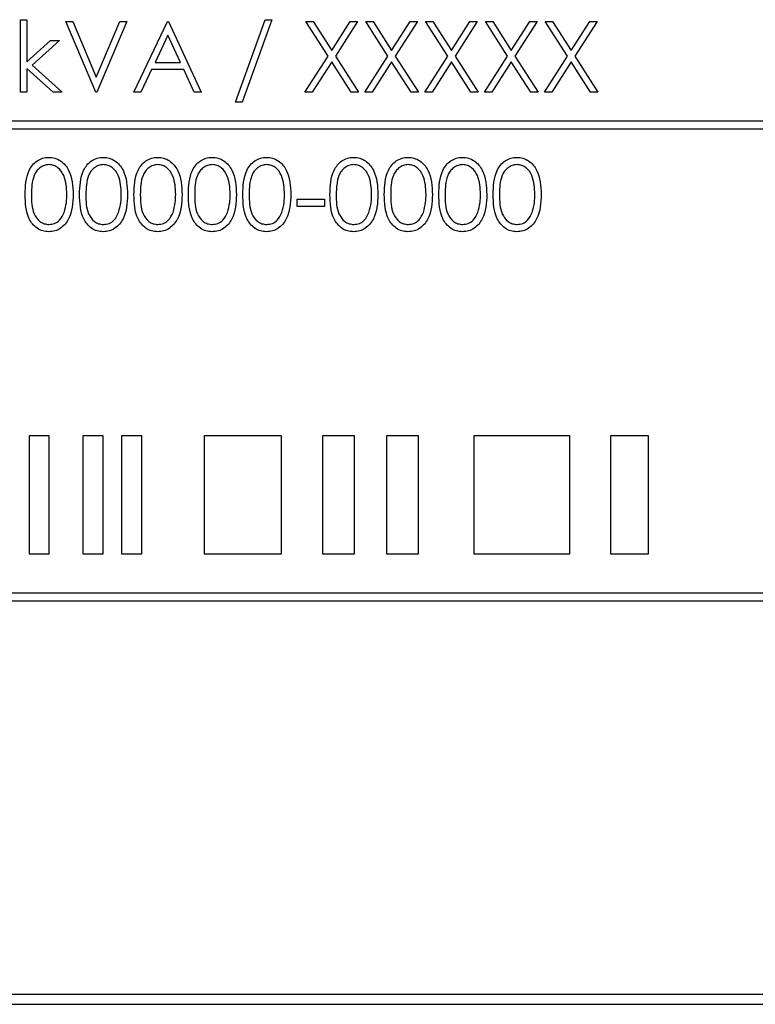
# Paper-space layout 'Blatt3' of a CAD drawing. Header units: millimetres. Extents: x 5 to 418, y 2 to 292.
# Tile 29 of 53: x 71.18 to 77.42, y 204.82 to 213.16. Entities that reach past the tile are written whole.
import ezdxf

# ---------------------------------------------------------------- set-up
doc = ezdxf.new("R2010")
doc.units = ezdxf.units.MM

psp = doc.layouts.new('Blatt3')

# ---------------------------------------------------------------- linework, layer by layer
at = {"color": 7, "linetype": 'Continuous', "lineweight": 25}
for p, q in [((71.1882, 213.1624), (71.242, 213.1624)), ((71.1882, 212.547), (71.1882, 213.1624)), ((71.242, 213.1624), (71.242, 212.8066)), ((71.5728, 213.147), (71.6305, 213.147)), ((71.8267, 212.547), (71.5728, 213.147)), ((71.6305, 213.147), (71.8305, 212.6742)), ((71.8305, 212.6742), (72.0305, 213.147)), ((72.0882, 213.147), (71.8344, 212.547)), ((72.0305, 213.147), (72.0882, 213.147)), ((72.1497, 212.547), (72.4344, 213.147)), ((72.4344, 213.147), (72.442, 213.147)), ((72.442, 213.147), (72.719, 212.547)), ((73.0113, 212.4624), (73.2622, 213.1624)), ((73.319, 213.1624), (73.068, 212.4624)), ((73.2622, 213.1624), (73.319, 213.1624)), ((73.6074, 213.147), (73.6696, 213.147)), ((73.7957, 212.853), (73.6074, 213.147)), ((73.6696, 213.147), (73.8267, 212.9016)), ((73.8267, 212.9016), (73.9838, 213.147)), ((74.0459, 213.147), (73.8578, 212.853)), ((73.9838, 213.147), (74.0459, 213.147)), ((74.3033, 212.853), (74.1151, 213.147)), ((74.1151, 213.147), (74.1773, 213.147)), ((74.1773, 213.147), (74.3344, 212.9016)), ((74.3344, 212.9016), (74.4914, 213.147)), ((74.5536, 213.147), (74.3655, 212.853)), ((74.4914, 213.147), (74.5536, 213.147)), ((74.6228, 213.147), (74.685, 213.147)), ((74.811, 212.853), (74.6228, 213.147)), ((74.685, 213.147), (74.842, 212.9016)), ((74.842, 212.9016), (74.9991, 213.147)), ((75.0613, 213.147), (74.8732, 212.853)), ((74.9991, 213.147), (75.0613, 213.147)), ((75.3187, 212.853), (75.1305, 213.147)), ((75.1305, 213.147), (75.1926, 213.147)), ((75.1926, 213.147), (75.3497, 212.9016)), ((75.3497, 212.9016), (75.5068, 213.147)), ((75.569, 213.147), (75.3809, 212.853)), ((75.5068, 213.147), (75.569, 213.147)), ((75.6382, 213.147), (75.7003, 213.147)), ((75.8264, 212.853), (75.6382, 213.147)), ((75.7003, 213.147), (75.8574, 212.9016)), ((75.8574, 212.9016), (76.0145, 213.147)), ((76.0767, 213.147), (75.8886, 212.853)), ((76.0145, 213.147), (76.0767, 213.147)), ((71.242, 212.8066), (71.4416, 212.9855)), ((71.519, 212.9855), (71.2875, 212.7778)), ((71.4416, 212.9855), (71.519, 212.9855)), ((72.4376, 213.0301), (72.3289, 212.8009)), ((72.5434, 212.8009), (72.4376, 213.0301)), ((72.3289, 212.8009), (72.5434, 212.8009)), ((73.5997, 212.547), (73.7957, 212.853)), ((73.8267, 212.8045), (73.6619, 212.547)), ((73.9914, 212.547), (73.8267, 212.8045)), ((73.8578, 212.853), (74.0536, 212.547)), ((74.1074, 212.547), (74.3033, 212.853)), ((74.3344, 212.8045), (74.1696, 212.547)), ((74.4991, 212.547), (74.3344, 212.8045)), ((74.3655, 212.853), (74.5613, 212.547)), ((74.6151, 212.547), (74.811, 212.853)), ((74.842, 212.8045), (74.6773, 212.547)), ((75.0068, 212.547), (74.842, 212.8045)), ((74.8732, 212.853), (75.069, 212.547)), ((75.1228, 212.547), (75.3187, 212.853)), ((75.3497, 212.8045), (75.185, 212.547)), ((75.5145, 212.547), (75.3497, 212.8045)), ((75.3809, 212.853), (75.5767, 212.547)), ((75.6305, 212.547), (75.8264, 212.853)), ((75.8574, 212.8045), (75.6926, 212.547)), ((76.0222, 212.547), (75.8574, 212.8045)), ((75.8886, 212.853), (76.0844, 212.547)), ((71.242, 212.7491), (71.242, 212.547)), ((71.4648, 212.547), (71.242, 212.7491)), ((71.2875, 212.7778), (71.542, 212.547)), ((72.2997, 212.7393), (72.2085, 212.547)), ((72.5717, 212.7393), (72.2997, 212.7393)), ((72.6604, 212.547), (72.5717, 212.7393)), ((71.242, 212.547), (71.1882, 212.547)), ((71.542, 212.547), (71.4648, 212.547)), ((71.8344, 212.547), (71.8267, 212.547)), ((72.2085, 212.547), (72.1497, 212.547)), ((72.719, 212.547), (72.6604, 212.547)), ((73.6619, 212.547), (73.5997, 212.547)), ((74.0536, 212.547), (73.9914, 212.547)), ((74.1696, 212.547), (74.1074, 212.547)), ((74.5613, 212.547), (74.4991, 212.547)), ((74.6773, 212.547), (74.6151, 212.547)), ((75.069, 212.547), (75.0068, 212.547)), ((75.185, 212.547), (75.1228, 212.547)), ((75.5767, 212.547), (75.5145, 212.547)), ((75.6926, 212.547), (75.6305, 212.547)), ((76.0844, 212.547), (76.0222, 212.547)), ((73.068, 212.4624), (73.0113, 212.4624)), ((82.5142, 212.3034), (66.5142, 212.3034)), ((66.5142, 212.2367), (82.5142, 212.2367)), ((73.5344, 211.6419), (73.7651, 211.6419)), ((73.5344, 211.5804), (73.5344, 211.6419)), ((73.7651, 211.6419), (73.7651, 211.5804)), ((73.7651, 211.5804), (73.5344, 211.5804)), ((71.2597, 209.6367), (71.2597, 208.6367)), ((71.4311, 209.6367), (71.2597, 209.6367)), ((71.4311, 208.6367), (71.4311, 209.6367)), ((71.7168, 209.6367), (71.7168, 208.6367)), ((71.8882, 209.6367), (71.7168, 209.6367)), ((71.8882, 208.6367), (71.8882, 209.6367)), ((72.2167, 209.6367), (72.0453, 209.6367)), ((72.0453, 209.6367), (72.0453, 208.6367)), ((72.2167, 208.6367), (72.2167, 209.6367)), ((73.4022, 209.6367), (72.7452, 209.6367)), ((72.7452, 209.6367), (72.7452, 208.6367)), ((73.4022, 208.6367), (73.4022, 209.6367)), ((74.0199, 209.6367), (73.7484, 209.6367)), ((73.7484, 209.6367), (73.7484, 208.6367)), ((74.0199, 208.6367), (74.0199, 209.6367)), ((74.5629, 209.6367), (74.2914, 209.6367)), ((74.2914, 209.6367), (74.2914, 208.6367)), ((74.5629, 208.6367), (74.5629, 209.6367)), ((75.0318, 209.6367), (75.0318, 208.6367)), ((75.8463, 209.6367), (75.0318, 209.6367)), ((75.8463, 208.6367), (75.8463, 209.6367)), ((76.5127, 209.6367), (76.1919, 209.6367)), ((76.1919, 209.6367), (76.1919, 208.6367)), ((76.5127, 208.6367), (76.5127, 209.6367)), ((71.2597, 208.6367), (71.4311, 208.6367)), ((71.7168, 208.6367), (71.8882, 208.6367)), ((72.0453, 208.6367), (72.2167, 208.6367)), ((72.7452, 208.6367), (73.4022, 208.6367)), ((73.7484, 208.6367), (74.0199, 208.6367)), ((74.2914, 208.6367), (74.5629, 208.6367)), ((75.0318, 208.6367), (75.8463, 208.6367)), ((76.1919, 208.6367), (76.5127, 208.6367)), ((82.5142, 208.3034), (66.5142, 208.3034)), ((66.5142, 208.2367), (82.5142, 208.2367)), ((66.1809, 204.9034), (82.8475, 204.9034)), ((66.0952, 204.82), (82.9285, 204.82)), ((66.0952, 204.8177), (82.9285, 204.8177))]:
    psp.add_line(p, q, dxfattribs=at)
for points, knots in [([(71.2267, 211.6801), (71.229, 211.7518), (71.2319, 211.8414), (71.2878, 211.9315), (71.3268, 211.9674), (71.3746, 211.9915), (71.4097, 211.9943), (71.4273, 211.9957)], [0, 0, 0, 0, 0.498702, 0.624177, 0.749467, 0.874745, 1, 1, 1, 1]), ([(71.4273, 211.9957), (71.4449, 211.9943), (71.4802, 211.9915), (71.5446, 211.9602), (71.6257, 211.8601), (71.6309, 211.7521), (71.6344, 211.6801)], [0, 0, 0, 0, 0.1256, 0.251197, 0.500581, 1, 1, 1, 1]), ([(71.6882, 211.6801), (71.6905, 211.7518), (71.6934, 211.8414), (71.7493, 211.9315), (71.7883, 211.9674), (71.8362, 211.9915), (71.8713, 211.9943), (71.8888, 211.9957)], [0, 0, 0, 0, 0.498702, 0.624177, 0.749467, 0.874745, 1, 1, 1, 1]), ([(71.8888, 211.9957), (71.9065, 211.9943), (71.9418, 211.9915), (72.0062, 211.9602), (72.0873, 211.8601), (72.0924, 211.7521), (72.0959, 211.6801)], [0, 0, 0, 0, 0.1256, 0.251197, 0.500581, 1, 1, 1, 1]), ([(72.1497, 211.6801), (72.1521, 211.7518), (72.155, 211.8414), (72.2109, 211.9315), (72.2498, 211.9674), (72.2977, 211.9915), (72.3328, 211.9943), (72.3503, 211.9957)], [0, 0, 0, 0, 0.498702, 0.6241765, 0.7494675, 0.8747453, 1, 1, 1, 1]), ([(72.3503, 211.9957), (72.368, 211.9943), (72.4033, 211.9915), (72.4677, 211.9602), (72.5488, 211.8601), (72.554, 211.7521), (72.5574, 211.6801)], [0, 0, 0, 0, 0.1256, 0.251197, 0.500581, 1, 1, 1, 1]), ([(72.6113, 211.6801), (72.6136, 211.7518), (72.6165, 211.8414), (72.6724, 211.9315), (72.7114, 211.9674), (72.7593, 211.9915), (72.7943, 211.9943), (72.8119, 211.9957)], [0, 0, 0, 0, 0.498702, 0.624177, 0.749467, 0.874745, 1, 1, 1, 1]), ([(72.8119, 211.9957), (72.8295, 211.9943), (72.8649, 211.9915), (72.9292, 211.9602), (73.0103, 211.8601), (73.0155, 211.7521), (73.019, 211.6801)], [0, 0, 0, 0, 0.1256001, 0.2511969, 0.5005813, 1, 1, 1, 1]), ([(73.0728, 211.6801), (73.0751, 211.7518), (73.078, 211.8414), (73.134, 211.9315), (73.1729, 211.9674), (73.2208, 211.9915), (73.2559, 211.9943), (73.2734, 211.9957)], [0, 0, 0, 0, 0.498702, 0.6241765, 0.7494675, 0.8747453, 1, 1, 1, 1]), ([(73.2734, 211.9957), (73.2911, 211.9943), (73.3264, 211.9915), (73.3908, 211.9602), (73.4719, 211.8601), (73.4771, 211.7521), (73.4805, 211.6801)], [0, 0, 0, 0, 0.1256, 0.251197, 0.500581, 1, 1, 1, 1]), ([(73.8113, 211.6801), (73.8136, 211.7518), (73.8165, 211.8414), (73.8724, 211.9315), (73.9114, 211.9674), (73.9593, 211.9915), (73.9943, 211.9943), (74.0119, 211.9957)], [0, 0, 0, 0, 0.498702, 0.624177, 0.749467, 0.874745, 1, 1, 1, 1]), ([(74.0119, 211.9957), (74.0295, 211.9943), (74.0649, 211.9915), (74.1292, 211.9602), (74.2103, 211.8601), (74.2155, 211.7521), (74.219, 211.6801)], [0, 0, 0, 0, 0.1256, 0.251197, 0.500581, 1, 1, 1, 1]), ([(74.2728, 211.6801), (74.2751, 211.7518), (74.278, 211.8414), (74.334, 211.9315), (74.3729, 211.9674), (74.4208, 211.9915), (74.4559, 211.9943), (74.4734, 211.9957)], [0, 0, 0, 0, 0.498702, 0.624177, 0.749467, 0.874745, 1, 1, 1, 1]), ([(74.4734, 211.9957), (74.4911, 211.9943), (74.5264, 211.9915), (74.5908, 211.9602), (74.6719, 211.8601), (74.6771, 211.7521), (74.6805, 211.6801)], [0, 0, 0, 0, 0.1256, 0.251197, 0.500581, 1, 1, 1, 1]), ([(74.7344, 211.6801), (74.7367, 211.7518), (74.7396, 211.8414), (74.7955, 211.9315), (74.8344, 211.9674), (74.8823, 211.9915), (74.9174, 211.9943), (74.935, 211.9957)], [0, 0, 0, 0, 0.498702, 0.624177, 0.749467, 0.874745, 1, 1, 1, 1]), ([(74.935, 211.9957), (74.9526, 211.9943), (74.9879, 211.9915), (75.0523, 211.9602), (75.1334, 211.8601), (75.1386, 211.7521), (75.142, 211.6801)], [0, 0, 0, 0, 0.1256, 0.251197, 0.500581, 1, 1, 1, 1]), ([(75.1959, 211.6801), (75.1982, 211.7518), (75.2011, 211.8414), (75.257, 211.9315), (75.296, 211.9674), (75.3439, 211.9915), (75.379, 211.9943), (75.3965, 211.9957)], [0, 0, 0, 0, 0.498702, 0.624177, 0.749467, 0.874745, 1, 1, 1, 1]), ([(75.3965, 211.9957), (75.4142, 211.9943), (75.4495, 211.9915), (75.5138, 211.9602), (75.5949, 211.8601), (75.6001, 211.7521), (75.6036, 211.6801)], [0, 0, 0, 0, 0.1256, 0.251197, 0.500581, 1, 1, 1, 1]), ([(71.4291, 211.9342), (71.4153, 211.9328), (71.3878, 211.9301), (71.3513, 211.909), (71.3222, 211.8795), (71.2825, 211.8064), (71.2814, 211.7363), (71.2805, 211.6804)], [0, 0, 0, 0, 0.125139, 0.250418, 0.375519, 0.500847, 1, 1, 1, 1]), ([(71.5805, 211.6804), (71.5783, 211.7361), (71.575, 211.8195), (71.5188, 211.902), (71.4703, 211.9299), (71.4428, 211.9328), (71.4291, 211.9342)], [0, 0, 0, 0, 0.500072, 0.749021, 0.874598, 1, 1, 1, 1]), ([(71.8906, 211.9342), (71.8768, 211.9328), (71.8493, 211.9301), (71.8128, 211.909), (71.7837, 211.8795), (71.744, 211.8064), (71.7429, 211.7363), (71.742, 211.6804)], [0, 0, 0, 0, 0.125139, 0.250418, 0.375519, 0.500847, 1, 1, 1, 1]), ([(72.042, 211.6804), (72.0398, 211.7361), (72.0365, 211.8195), (71.9803, 211.902), (71.9318, 211.9299), (71.9043, 211.9328), (71.8906, 211.9342)], [0, 0, 0, 0, 0.500072, 0.749021, 0.874598, 1, 1, 1, 1]), ([(72.3521, 211.9342), (72.3384, 211.9328), (72.3109, 211.9301), (72.2744, 211.909), (72.2453, 211.8795), (72.2056, 211.8064), (72.2045, 211.7363), (72.2036, 211.6804)], [0, 0, 0, 0, 0.125139, 0.250418, 0.375519, 0.500847, 1, 1, 1, 1]), ([(72.5036, 211.6804), (72.5014, 211.7361), (72.498, 211.8195), (72.4419, 211.902), (72.3933, 211.9299), (72.3659, 211.9328), (72.3521, 211.9342)], [0, 0, 0, 0, 0.500072, 0.749021, 0.874598, 1, 1, 1, 1]), ([(72.8137, 211.9342), (72.7999, 211.9328), (72.7724, 211.9301), (72.7359, 211.909), (72.7068, 211.8795), (72.6671, 211.8064), (72.666, 211.7363), (72.6651, 211.6804)], [0, 0, 0, 0, 0.125139, 0.250418, 0.375519, 0.500847, 1, 1, 1, 1]), ([(72.9651, 211.6804), (72.9629, 211.7361), (72.9596, 211.8195), (72.9034, 211.902), (72.8549, 211.9299), (72.8274, 211.9328), (72.8137, 211.9342)], [0, 0, 0, 0, 0.500072, 0.749021, 0.874598, 1, 1, 1, 1]), ([(73.2752, 211.9342), (73.2615, 211.9328), (73.2339, 211.9301), (73.1975, 211.909), (73.1683, 211.8795), (73.1286, 211.8064), (73.1275, 211.7363), (73.1267, 211.6804)], [0, 0, 0, 0, 0.125139, 0.250418, 0.375519, 0.500847, 1, 1, 1, 1]), ([(73.4267, 211.6804), (73.4244, 211.7361), (73.4211, 211.8195), (73.365, 211.902), (73.3164, 211.9299), (73.2889, 211.9328), (73.2752, 211.9342)], [0, 0, 0, 0, 0.500072, 0.749021, 0.874598, 1, 1, 1, 1]), ([(74.0137, 211.9342), (73.9999, 211.9328), (73.9724, 211.9301), (73.9359, 211.909), (73.9068, 211.8795), (73.8671, 211.8064), (73.866, 211.7363), (73.8651, 211.6804)], [0, 0, 0, 0, 0.125139, 0.250418, 0.375519, 0.500847, 1, 1, 1, 1]), ([(74.1651, 211.6804), (74.1629, 211.7361), (74.1596, 211.8195), (74.1034, 211.902), (74.0549, 211.9299), (74.0274, 211.9328), (74.0137, 211.9342)], [0, 0, 0, 0, 0.500072, 0.749021, 0.874598, 1, 1, 1, 1]), ([(74.4752, 211.9342), (74.4615, 211.9328), (74.4339, 211.9301), (74.3975, 211.909), (74.3683, 211.8795), (74.3286, 211.8064), (74.3275, 211.7363), (74.3267, 211.6804)], [0, 0, 0, 0, 0.125139, 0.250418, 0.375519, 0.500847, 1, 1, 1, 1]), ([(74.6267, 211.6804), (74.6244, 211.7361), (74.6211, 211.8195), (74.565, 211.902), (74.5164, 211.9299), (74.4889, 211.9328), (74.4752, 211.9342)], [0, 0, 0, 0, 0.500072, 0.749021, 0.874598, 1, 1, 1, 1]), ([(74.9368, 211.9342), (74.923, 211.9328), (74.8955, 211.9301), (74.859, 211.909), (74.8299, 211.8795), (74.7902, 211.8064), (74.7891, 211.7363), (74.7882, 211.6804)], [0, 0, 0, 0, 0.125139, 0.250418, 0.375519, 0.500847, 1, 1, 1, 1]), ([(75.0882, 211.6804), (75.086, 211.7361), (75.0826, 211.8195), (75.0265, 211.902), (74.978, 211.9299), (74.9505, 211.9328), (74.9368, 211.9342)], [0, 0, 0, 0, 0.500072, 0.749021, 0.874598, 1, 1, 1, 1]), ([(75.3983, 211.9342), (75.3845, 211.9328), (75.357, 211.9301), (75.3205, 211.909), (75.2914, 211.8795), (75.2517, 211.8064), (75.2506, 211.7363), (75.2497, 211.6804)], [0, 0, 0, 0, 0.125139, 0.250418, 0.375519, 0.500847, 1, 1, 1, 1]), ([(75.5497, 211.6804), (75.5475, 211.7361), (75.5442, 211.8195), (75.488, 211.902), (75.4395, 211.9299), (75.412, 211.9328), (75.3983, 211.9342)], [0, 0, 0, 0, 0.500072, 0.749021, 0.874598, 1, 1, 1, 1]), ([(71.4273, 211.365), (71.4098, 211.3664), (71.3747, 211.3692), (71.311, 211.4007), (71.2322, 211.5015), (71.2289, 211.6086), (71.2267, 211.6801)], [0, 0, 0, 0, 0.125551, 0.25109, 0.50025, 1, 1, 1, 1]), ([(71.2805, 211.6804), (71.2809, 211.6243), (71.2816, 211.5403), (71.3392, 211.4584), (71.3879, 211.4309), (71.4153, 211.428), (71.4291, 211.4265)], [0, 0, 0, 0, 0.500291, 0.749086, 0.874606, 1, 1, 1, 1]), ([(71.6344, 211.6801), (71.631, 211.6081), (71.626, 211.5001), (71.5444, 211.4007), (71.4802, 211.3693), (71.4449, 211.3664), (71.4273, 211.365)], [0, 0, 0, 0, 0.499407, 0.748743, 0.874372, 1, 1, 1, 1]), ([(71.5578, 211.5295), (71.5654, 211.5572), (71.5791, 211.6066), (71.5801, 211.6578), (71.5805, 211.6804)], [0, 0, 0, 0, 0.559599, 1, 1, 1, 1]), ([(71.8888, 211.365), (71.8713, 211.3664), (71.8363, 211.3692), (71.7726, 211.4007), (71.6937, 211.5015), (71.6904, 211.6086), (71.6882, 211.6801)], [0, 0, 0, 0, 0.125551, 0.25109, 0.50025, 1, 1, 1, 1]), ([(71.742, 211.6804), (71.7425, 211.6243), (71.7431, 211.5403), (71.8008, 211.4584), (71.8494, 211.4309), (71.8769, 211.428), (71.8906, 211.4265)], [0, 0, 0, 0, 0.500291, 0.749086, 0.874606, 1, 1, 1, 1]), ([(72.0959, 211.6801), (72.0925, 211.6081), (72.0875, 211.5001), (72.0059, 211.4007), (71.9417, 211.3693), (71.9064, 211.3664), (71.8888, 211.365)], [0, 0, 0, 0, 0.499407, 0.748743, 0.874372, 1, 1, 1, 1]), ([(72.0193, 211.5295), (72.027, 211.5572), (72.0406, 211.6066), (72.0416, 211.6578), (72.042, 211.6804)], [0, 0, 0, 0, 0.559599, 1, 1, 1, 1]), ([(72.3503, 211.365), (72.3328, 211.3664), (72.2978, 211.3692), (72.2341, 211.4007), (72.1553, 211.5015), (72.152, 211.6086), (72.1497, 211.6801)], [0, 0, 0, 0, 0.125551, 0.25109, 0.50025, 1, 1, 1, 1]), ([(72.2036, 211.6804), (72.204, 211.6243), (72.2047, 211.5403), (72.2623, 211.4584), (72.311, 211.4309), (72.3384, 211.428), (72.3521, 211.4265)], [0, 0, 0, 0, 0.500291, 0.749086, 0.874606, 1, 1, 1, 1]), ([(72.5574, 211.6801), (72.5541, 211.6081), (72.5491, 211.5001), (72.4675, 211.4007), (72.4033, 211.3693), (72.368, 211.3664), (72.3503, 211.365)], [0, 0, 0, 0, 0.499407, 0.748743, 0.874372, 1, 1, 1, 1]), ([(72.4809, 211.5295), (72.4885, 211.5572), (72.5022, 211.6066), (72.5032, 211.6578), (72.5036, 211.6804)], [0, 0, 0, 0, 0.559599, 1, 1, 1, 1]), ([(72.8119, 211.365), (72.7944, 211.3664), (72.7593, 211.3692), (72.6956, 211.4007), (72.6168, 211.5015), (72.6135, 211.6086), (72.6113, 211.6801)], [0, 0, 0, 0, 0.125551, 0.25109, 0.50025, 1, 1, 1, 1]), ([(72.6651, 211.6804), (72.6656, 211.6243), (72.6662, 211.5403), (72.7238, 211.4584), (72.7725, 211.4309), (72.8, 211.428), (72.8137, 211.4265)], [0, 0, 0, 0, 0.500291, 0.749086, 0.874606, 1, 1, 1, 1]), ([(73.019, 211.6801), (73.0156, 211.6081), (73.0106, 211.5001), (72.929, 211.4007), (72.8648, 211.3693), (72.8295, 211.3664), (72.8119, 211.365)], [0, 0, 0, 0, 0.499407, 0.748743, 0.874372, 1, 1, 1, 1]), ([(72.9424, 211.5295), (72.95, 211.5572), (72.9637, 211.6066), (72.9647, 211.6578), (72.9651, 211.6804)], [0, 0, 0, 0, 0.559599, 1, 1, 1, 1]), ([(73.2734, 211.365), (73.2559, 211.3664), (73.2209, 211.3692), (73.1572, 211.4007), (73.0784, 211.5015), (73.075, 211.6086), (73.0728, 211.6801)], [0, 0, 0, 0, 0.125551, 0.25109, 0.50025, 1, 1, 1, 1]), ([(73.1267, 211.6804), (73.1271, 211.6243), (73.1278, 211.5403), (73.1854, 211.4584), (73.234, 211.4309), (73.2615, 211.428), (73.2752, 211.4265)], [0, 0, 0, 0, 0.500291, 0.749086, 0.874606, 1, 1, 1, 1]), ([(73.4805, 211.6801), (73.4772, 211.6081), (73.4721, 211.5001), (73.3906, 211.4007), (73.3264, 211.3693), (73.2911, 211.3664), (73.2734, 211.365)], [0, 0, 0, 0, 0.499407, 0.748743, 0.874372, 1, 1, 1, 1]), ([(73.4039, 211.5295), (73.4116, 211.5572), (73.4252, 211.6066), (73.4262, 211.6578), (73.4267, 211.6804)], [0, 0, 0, 0, 0.559599, 1, 1, 1, 1]), ([(74.0119, 211.365), (73.9944, 211.3664), (73.9593, 211.3692), (73.8956, 211.4007), (73.8168, 211.5015), (73.8135, 211.6086), (73.8113, 211.6801)], [0, 0, 0, 0, 0.125551, 0.25109, 0.50025, 1, 1, 1, 1]), ([(73.8651, 211.6804), (73.8656, 211.6243), (73.8662, 211.5403), (73.9238, 211.4584), (73.9725, 211.4309), (74, 211.428), (74.0137, 211.4265)], [0, 0, 0, 0, 0.500291, 0.749086, 0.874606, 1, 1, 1, 1]), ([(74.219, 211.6801), (74.2156, 211.6081), (74.2106, 211.5001), (74.129, 211.4007), (74.0648, 211.3693), (74.0295, 211.3664), (74.0119, 211.365)], [0, 0, 0, 0, 0.499407, 0.748743, 0.874372, 1, 1, 1, 1]), ([(74.1424, 211.5295), (74.15, 211.5572), (74.1637, 211.6066), (74.1647, 211.6578), (74.1651, 211.6804)], [0, 0, 0, 0, 0.5595988, 1, 1, 1, 1]), ([(74.4734, 211.365), (74.4559, 211.3664), (74.4209, 211.3692), (74.3572, 211.4007), (74.2784, 211.5015), (74.275, 211.6086), (74.2728, 211.6801)], [0, 0, 0, 0, 0.125551, 0.25109, 0.50025, 1, 1, 1, 1]), ([(74.3267, 211.6804), (74.3271, 211.6243), (74.3278, 211.5403), (74.3854, 211.4584), (74.434, 211.4309), (74.4615, 211.428), (74.4752, 211.4265)], [0, 0, 0, 0, 0.500291, 0.749086, 0.874606, 1, 1, 1, 1]), ([(74.6805, 211.6801), (74.6772, 211.6081), (74.6721, 211.5001), (74.5906, 211.4007), (74.5264, 211.3693), (74.4911, 211.3664), (74.4734, 211.365)], [0, 0, 0, 0, 0.499407, 0.748743, 0.874372, 1, 1, 1, 1]), ([(74.6039, 211.5295), (74.6116, 211.5572), (74.6252, 211.6066), (74.6262, 211.6578), (74.6267, 211.6804)], [0, 0, 0, 0, 0.559599, 1, 1, 1, 1]), ([(74.935, 211.365), (74.9174, 211.3664), (74.8824, 211.3692), (74.8187, 211.4007), (74.7399, 211.5015), (74.7366, 211.6086), (74.7344, 211.6801)], [0, 0, 0, 0, 0.125551, 0.25109, 0.50025, 1, 1, 1, 1]), ([(74.7882, 211.6804), (74.7886, 211.6243), (74.7893, 211.5403), (74.8469, 211.4584), (74.8956, 211.4309), (74.923, 211.428), (74.9368, 211.4265)], [0, 0, 0, 0, 0.500291, 0.749086, 0.874606, 1, 1, 1, 1]), ([(75.142, 211.6801), (75.1387, 211.6081), (75.1337, 211.5001), (75.0521, 211.4007), (74.9879, 211.3693), (74.9526, 211.3664), (74.935, 211.365)], [0, 0, 0, 0, 0.4994065, 0.7487427, 0.8743724, 1, 1, 1, 1]), ([(75.0655, 211.5295), (75.0731, 211.5572), (75.0868, 211.6066), (75.0878, 211.6578), (75.0882, 211.6804)], [0, 0, 0, 0, 0.559599, 1, 1, 1, 1]), ([(75.3965, 211.365), (75.379, 211.3664), (75.344, 211.3692), (75.2802, 211.4007), (75.2014, 211.5015), (75.1981, 211.6086), (75.1959, 211.6801)], [0, 0, 0, 0, 0.125551, 0.25109, 0.50025, 1, 1, 1, 1]), ([(75.2497, 211.6804), (75.2502, 211.6243), (75.2508, 211.5403), (75.3085, 211.4584), (75.3571, 211.4309), (75.3846, 211.428), (75.3983, 211.4265)], [0, 0, 0, 0, 0.500291, 0.749086, 0.874606, 1, 1, 1, 1]), ([(75.6036, 211.6801), (75.6002, 211.6081), (75.5952, 211.5001), (75.5136, 211.4007), (75.4494, 211.3693), (75.4141, 211.3664), (75.3965, 211.365)], [0, 0, 0, 0, 0.499407, 0.748743, 0.874372, 1, 1, 1, 1]), ([(75.527, 211.5295), (75.5347, 211.5572), (75.5483, 211.6066), (75.5493, 211.6578), (75.5497, 211.6804)], [0, 0, 0, 0, 0.5595988, 1, 1, 1, 1]), ([(71.4291, 211.4265), (71.4455, 211.4286), (71.4782, 211.4327), (71.5289, 211.4669), (71.5468, 211.5058), (71.5578, 211.5295)], [0, 0, 0, 0, 0.280257, 0.560781, 1, 1, 1, 1]), ([(71.8906, 211.4265), (71.907, 211.4286), (71.9398, 211.4327), (71.9904, 211.4669), (72.0084, 211.5058), (72.0193, 211.5295)], [0, 0, 0, 0, 0.280257, 0.560781, 1, 1, 1, 1]), ([(72.3521, 211.4265), (72.3685, 211.4286), (72.4013, 211.4327), (72.452, 211.4669), (72.4699, 211.5058), (72.4809, 211.5295)], [0, 0, 0, 0, 0.280257, 0.560781, 1, 1, 1, 1]), ([(72.8137, 211.4265), (72.8301, 211.4286), (72.8629, 211.4327), (72.9135, 211.4669), (72.9315, 211.5058), (72.9424, 211.5295)], [0, 0, 0, 0, 0.280257, 0.560781, 1, 1, 1, 1]), ([(73.2752, 211.4265), (73.2916, 211.4286), (73.3244, 211.4327), (73.375, 211.4669), (73.393, 211.5058), (73.4039, 211.5295)], [0, 0, 0, 0, 0.280257, 0.560781, 1, 1, 1, 1]), ([(74.0137, 211.4265), (74.0301, 211.4286), (74.0629, 211.4327), (74.1135, 211.4669), (74.1315, 211.5058), (74.1424, 211.5295)], [0, 0, 0, 0, 0.280257, 0.560781, 1, 1, 1, 1]), ([(74.4752, 211.4265), (74.4916, 211.4286), (74.5244, 211.4327), (74.575, 211.4669), (74.593, 211.5058), (74.6039, 211.5295)], [0, 0, 0, 0, 0.280257, 0.560781, 1, 1, 1, 1]), ([(74.9368, 211.4265), (74.9531, 211.4286), (74.9859, 211.4327), (75.0366, 211.4669), (75.0545, 211.5058), (75.0655, 211.5295)], [0, 0, 0, 0, 0.280257, 0.560781, 1, 1, 1, 1]), ([(75.3983, 211.4265), (75.4147, 211.4286), (75.4475, 211.4327), (75.4981, 211.4669), (75.5161, 211.5058), (75.527, 211.5295)], [0, 0, 0, 0, 0.280257, 0.560781, 1, 1, 1, 1])]:
    psp.add_open_spline(points, degree=3, knots=knots, dxfattribs=at)

doc.saveas('drawing.dxf')
